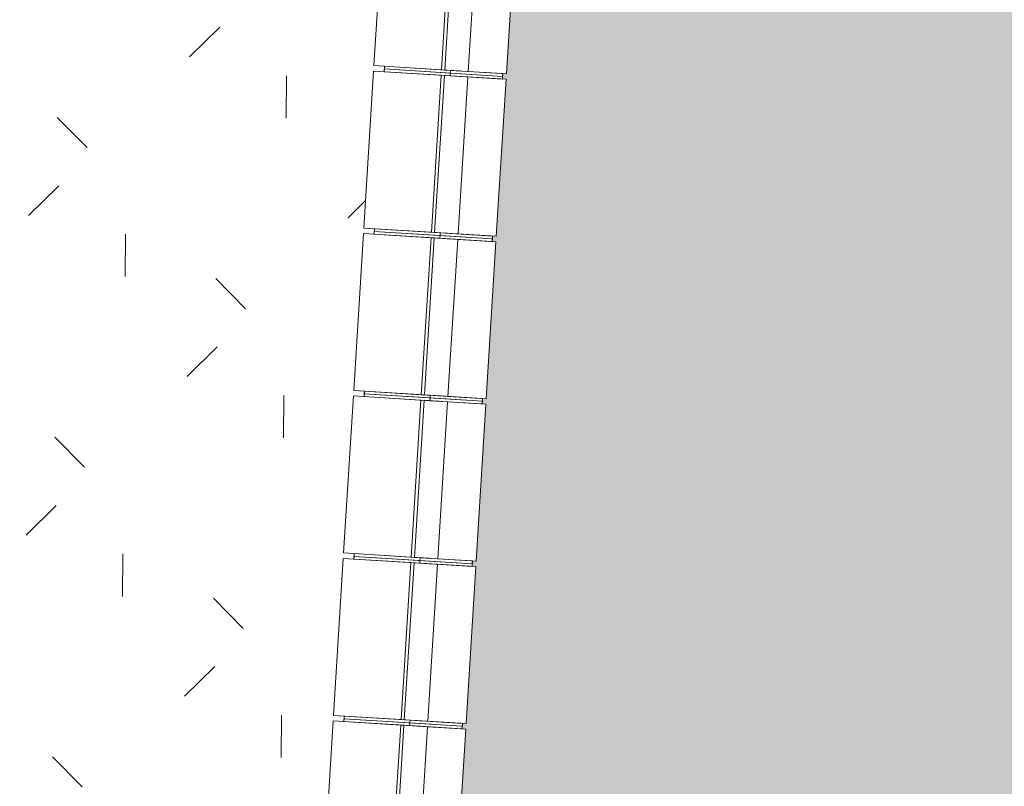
# Model space of a CAD drawing. Header units: centimetres. Extents: x -3187 to 4392, y -3706 to 602.
# Tile 8 of 26: x -1594 to -1049, y -2883 to -2459. Entities that reach past the tile are written whole.
import ezdxf

# ---------------------------------------------------------------- set-up
doc = ezdxf.new("R2010")
doc.units = ezdxf.units.CM
for name, color, linetype, lineweight in [('0-1', 7, 'Continuous', 5), ('ANNOTATIONS-1', 7, 'Continuous', 9), ('MUR', 7, 'Continuous', 9), ('OSSATURE', 7, 'Continuous', 9), ('SOL', 7, 'Continuous', 9)]:
    doc.layers.add(name, color=color, linetype=linetype, lineweight=lineweight)
for name, color, linetype, lineweight, true_color in [('A-FLOR-PATT-1', 7, 'Continuous', 5, 0xf4f4f4), ('AB1_MAC-1', 7, 'Continuous', 9, 0xaaaaaa), ('AB3_VEGETATION_pelouse_surface-1', 7, 'Continuous', 9, 0xaaaaaa)]:
    doc.layers.add(name, color=color, linetype=linetype, lineweight=lineweight, true_color=true_color)

# ---------------------------------------------------------------- blocks, each defined once
blk = doc.blocks.new('B02_ARC_rvt-1-2021_015_1011_ARC_1_100_Aménagement extérieur Etat projeté')
at = {"layer": 'A-FLOR-PATT-1'}
blk.add_hatch(color=256, dxfattribs=at).paths.add_polyline_path([(324.34, -3162.33), (461.48, -2506.28), (360.94, -2485.75), (250.36, -2464.27), (247.57, -2479), (126.31, -2456.74), (5.7, -2435.87), (-114.92, -2416.3), (-235.54, -2397.99), (-356.16, -2380.97), (-456.68, -2367.66), (-577.3, -2352.96), (-697.92, -2339.51), (-818.54, -2327.31), (-939.16, -2316.36), (-1042.07, -2307.93), (-1041.3, -2297.96), (-1046.26, -2297.58), (-1049, -2330.64), (-1184.99, -2320.29), (-1315.43, -2310.67), (-1315.43, -2312.18), (-1313.5, -2312.3), (-1318.89, -2399.13), (-1320.93, -2399.13), (-1321.11, -2402), (-1319.08, -2402.12), (-1324.66, -2488.94), (-1326.51, -2488.96), (-1326.69, -2491.82), (-1324.66, -2491.95), (-1330.05, -2578.78), (-1332.09, -2578.78), (-1332.27, -2581.65), (-1330.24, -2581.78), (-1335.64, -2668.61), (-1337.67, -2668.61), (-1337.85, -2671.48), (-1335.82, -2671.6), (-1341.4, -2758.42), (-1343.25, -2758.44), (-1343.43, -2761.3), (-1341.4, -2761.43), (-1346.8, -2848.26), (-1348.84, -2848.26), (-1349.01, -2851.13), (-1346.99, -2851.26), (-1352.7, -2943.19), (-1220.61, -2952.15), (-1099.99, -2961.54), (-979.37, -2972.13), (-858.75, -2983.93), (-722.14, -2998.73), (-722.14, -2998.79), (-597.4, -3013.58), (-542.47, -3020.42), (-542.47, -3020.67), (-539.03, -3021.1), (-539, -3020.86), (-452.76, -3032.34), (-452.75, -3032.61), (-449.34, -3033.07), (-449.29, -3032.7), (-363.12, -3044.69), (-363.12, -3045.13), (-359.73, -3045.63), (-359.66, -3045.18), (-273.58, -3057.79), (-273.58, -3058.32), (-270.21, -3058.81), (-270.13, -3058.3), (-184.14, -3071.54), (-184.07, -3072.33), (-180.82, -3072.84), (-180.69, -3072.07), (-94.82, -3086.05), (-94.8, -3086.9), (-91.52, -3087.45), (-91.36, -3086.48), (-5.57, -3100.95), (-5.57, -3102.05), (-2.32, -3102.63), (-2.12, -3101.53), (83.56, -3116.62), (83.56, -3117.9), (86.77, -3118.47), (86.99, -3117.23), (172.57, -3132.93), (172.28, -3134.48), (175.7, -3135.12), (176, -3133.56), (261.46, -3149.87), (261.11, -3151.67), (264.52, -3152.35), (264.88, -3150.53), (323.92, -3162.24)])
at = {"layer": 'MUR'}
for p, q in [((-1326.5, -2488.83), (-1326.69, -2491.82)), ((-1326.69, -2491.82), (-1326.5, -2488.83)), ((-1332.08, -2578.66), (-1332.27, -2581.65)), ((-1332.27, -2581.65), (-1332.08, -2578.66)), ((-1337.66, -2668.48), (-1337.85, -2671.48)), ((-1337.85, -2671.48), (-1337.66, -2668.48)), ((-1343.25, -2758.31), (-1343.43, -2761.3)), ((-1343.43, -2761.3), (-1343.25, -2758.31)), ((-1348.83, -2848.14), (-1349.01, -2851.13)), ((-1349.01, -2851.13), (-1348.83, -2848.14))]:
    blk.add_line(p, q, dxfattribs=at)
at = {"layer": 'SOL'}
for p, q in [((-1326.69, -2491.82), (-1326.5, -2488.83)), ((-1326.5, -2488.83), (-1326.69, -2491.82)), ((-1326.69, -2491.82), (-1326.5, -2488.83)), ((-1326.5, -2488.83), (-1326.69, -2491.82)), ((-1332.27, -2581.65), (-1332.08, -2578.66)), ((-1332.08, -2578.66), (-1332.27, -2581.65)), ((-1332.27, -2581.65), (-1332.08, -2578.66)), ((-1332.08, -2578.66), (-1332.27, -2581.65)), ((-1337.85, -2671.48), (-1337.66, -2668.48)), ((-1337.66, -2668.48), (-1337.85, -2671.48)), ((-1337.85, -2671.48), (-1337.66, -2668.48)), ((-1337.66, -2668.48), (-1337.85, -2671.48)), ((-1343.43, -2761.3), (-1343.25, -2758.31)), ((-1343.25, -2758.31), (-1343.43, -2761.3)), ((-1343.43, -2761.3), (-1343.25, -2758.31)), ((-1343.25, -2758.31), (-1343.43, -2761.3)), ((-1349.01, -2851.13), (-1348.83, -2848.14)), ((-1348.83, -2848.14), (-1349.01, -2851.13)), ((-1349.01, -2851.13), (-1348.83, -2848.14)), ((-1348.83, -2848.14), (-1349.01, -2851.13))]:
    blk.add_line(p, q, dxfattribs=at)
blk = doc.blocks.new('B02_DC_STR_rvt-1-2021_015_1011_ARC_1_100_Aménagement extérieur Etat projeté')
at = {"layer": 'ANNOTATIONS-1'}
for p, q in [((-1391.87, -2484.77), (-1392.06, -2487.76)), ((-1397.46, -2574.59), (-1397.64, -2577.59)), ((-1403.04, -2664.42), (-1403.22, -2667.42)), ((-1408.62, -2754.25), (-1408.81, -2757.24)), ((-1414.2, -2844.07), (-1414.39, -2847.07))]:
    blk.add_line(p, q, dxfattribs=at)
at = {"layer": 'OSSATURE'}
for p, q in [((-1392.4, -2397.57), (-1397.79, -2484.4)), ((-1355.01, -2399.89), (-1360.4, -2486.72)), ((-1358.61, -2486.84), (-1353.21, -2400)), ((-1340.23, -2400.81), (-1345.63, -2487.64)), ((-1319.08, -2402.12), (-1324.47, -2488.96)), ((-1397.98, -2487.39), (-1403.37, -2574.23)), ((-1392.06, -2487.76), (-1397.98, -2487.39)), ((-1397.98, -2487.39), (-1360.59, -2489.72)), ((-1360.4, -2486.72), (-1397.79, -2484.4)), ((-1397.79, -2484.4), (-1391.87, -2484.77)), ((-1392.06, -2487.76), (-1391.97, -2486.26)), ((-1392.06, -2487.76), (-1355.63, -2490.03)), ((-1391.97, -2486.26), (-1391.87, -2484.77)), ((-1355.54, -2488.53), (-1391.97, -2486.26)), ((-1391.97, -2486.26), (-1326.59, -2490.33)), ((-1326.59, -2490.33), (-1391.97, -2486.26)), ((-1391.97, -2486.26), (-1355.54, -2488.53)), ((-1355.45, -2487.03), (-1391.87, -2484.77)), ((-1350.25, -2487.35), (-1360.4, -2486.72)), ((-1358.61, -2486.84), (-1351.49, -2487.28)), ((-1345.63, -2487.64), (-1358.61, -2486.84)), ((-1355.63, -2490.03), (-1355.54, -2488.53)), ((-1355.54, -2488.53), (-1355.45, -2487.03)), ((-1326.59, -2490.33), (-1355.54, -2488.53)), ((-1355.54, -2488.53), (-1326.59, -2490.33)), ((-1326.5, -2488.83), (-1355.45, -2487.03)), ((-1351.49, -2487.28), (-1349.2, -2487.42)), ((-1349.2, -2487.42), (-1350.25, -2487.35)), ((-1324.47, -2488.96), (-1345.63, -2487.64)), ((-1326.5, -2488.83), (-1326.59, -2490.33)), ((-1326.5, -2488.83), (-1326.59, -2490.33)), ((-1360.59, -2489.72), (-1365.98, -2576.55)), ((-1364.19, -2576.66), (-1358.79, -2489.83)), ((-1360.59, -2489.72), (-1350.44, -2490.35)), ((-1358.79, -2489.83), (-1345.82, -2490.64)), ((-1351.67, -2490.27), (-1358.79, -2489.83)), ((-1355.63, -2490.03), (-1326.69, -2491.82)), ((-1349.38, -2490.41), (-1351.67, -2490.27)), ((-1345.82, -2490.64), (-1351.21, -2577.47)), ((-1350.44, -2490.35), (-1349.38, -2490.41)), ((-1345.82, -2490.64), (-1324.66, -2491.95)), ((-1324.66, -2491.95), (-1330.05, -2578.78)), ((-1326.59, -2490.33), (-1326.69, -2491.82)), ((-1326.59, -2490.33), (-1326.69, -2491.82)), ((-1365.98, -2576.55), (-1403.37, -2574.23)), ((-1403.37, -2574.23), (-1397.46, -2574.59)), ((-1397.64, -2577.59), (-1397.55, -2576.09)), ((-1397.55, -2576.09), (-1397.46, -2574.59)), ((-1361.12, -2578.36), (-1397.55, -2576.09)), ((-1397.55, -2576.09), (-1332.18, -2580.15)), ((-1332.18, -2580.15), (-1397.55, -2576.09)), ((-1397.55, -2576.09), (-1361.12, -2578.36)), ((-1361.03, -2576.86), (-1397.46, -2574.59)), ((-1355.84, -2577.18), (-1365.98, -2576.55)), ((-1403.56, -2577.22), (-1408.96, -2664.05)), ((-1397.64, -2577.59), (-1403.56, -2577.22)), ((-1403.56, -2577.22), (-1366.17, -2579.54)), ((-1397.64, -2577.59), (-1361.33, -2579.85)), ((-1366.17, -2579.54), (-1371.57, -2666.38)), ((-1369.77, -2666.49), (-1364.37, -2579.66)), ((-1366.17, -2579.54), (-1356.02, -2580.18)), ((-1364.37, -2579.66), (-1351.4, -2580.46)), ((-1357.26, -2580.1), (-1364.37, -2579.66)), ((-1364.19, -2576.66), (-1357.07, -2577.1)), ((-1351.21, -2577.47), (-1364.19, -2576.66)), ((-1361.21, -2579.85), (-1361.12, -2578.36)), ((-1361.21, -2579.85), (-1332.27, -2581.65)), ((-1361.12, -2578.36), (-1361.03, -2576.86)), ((-1332.18, -2580.15), (-1361.12, -2578.36)), ((-1361.12, -2578.36), (-1332.18, -2580.15)), ((-1332.08, -2578.66), (-1361.03, -2576.86)), ((-1354.96, -2580.24), (-1357.26, -2580.1)), ((-1357.07, -2577.1), (-1354.78, -2577.25)), ((-1351.4, -2580.46), (-1356.79, -2667.29)), ((-1356.02, -2580.18), (-1354.96, -2580.24)), ((-1354.78, -2577.25), (-1355.84, -2577.18)), ((-1351.4, -2580.46), (-1330.24, -2581.78)), ((-1330.05, -2578.78), (-1351.21, -2577.47)), ((-1330.24, -2581.78), (-1335.64, -2668.61)), ((-1332.18, -2580.15), (-1332.27, -2581.65)), ((-1332.18, -2580.15), (-1332.27, -2581.65)), ((-1332.08, -2578.66), (-1332.18, -2580.15)), ((-1332.08, -2578.66), (-1332.18, -2580.15)), ((-1409.14, -2667.05), (-1414.54, -2753.88)), ((-1403.22, -2667.42), (-1409.14, -2667.05)), ((-1409.14, -2667.05), (-1371.75, -2669.37)), ((-1371.57, -2666.38), (-1408.96, -2664.05)), ((-1408.96, -2664.05), (-1403.04, -2664.42)), ((-1403.22, -2667.42), (-1403.13, -2665.92)), ((-1403.22, -2667.42), (-1366.79, -2669.68)), ((-1403.13, -2665.92), (-1403.04, -2664.42)), ((-1366.7, -2668.18), (-1403.13, -2665.92)), ((-1403.13, -2665.92), (-1337.76, -2669.98)), ((-1337.76, -2669.98), (-1403.13, -2665.92)), ((-1403.13, -2665.92), (-1366.7, -2668.18)), ((-1366.61, -2666.69), (-1403.04, -2664.42)), ((-1361.42, -2667.01), (-1371.57, -2666.38)), ((-1369.77, -2666.49), (-1362.65, -2666.93)), ((-1356.79, -2667.29), (-1369.77, -2666.49)), ((-1366.79, -2669.68), (-1366.7, -2668.18)), ((-1366.7, -2668.18), (-1366.61, -2666.69)), ((-1337.76, -2669.98), (-1366.7, -2668.18)), ((-1366.7, -2668.18), (-1337.76, -2669.98)), ((-1337.66, -2668.48), (-1366.61, -2666.69)), ((-1362.65, -2666.93), (-1360.36, -2667.07)), ((-1360.36, -2667.07), (-1361.33, -2667.01)), ((-1335.64, -2668.61), (-1356.79, -2667.29)), ((-1337.66, -2668.48), (-1337.76, -2669.98)), ((-1337.66, -2668.48), (-1337.76, -2669.98)), ((-1371.75, -2669.37), (-1377.15, -2756.2)), ((-1375.35, -2756.32), (-1369.95, -2669.48)), ((-1371.75, -2669.37), (-1361.6, -2670)), ((-1369.95, -2669.48), (-1356.98, -2670.29)), ((-1362.84, -2669.93), (-1369.95, -2669.48)), ((-1366.79, -2669.68), (-1337.85, -2671.48)), ((-1360.54, -2670.07), (-1362.84, -2669.93)), ((-1356.98, -2670.29), (-1362.38, -2757.12)), ((-1361.6, -2670), (-1360.54, -2670.07)), ((-1356.98, -2670.29), (-1335.82, -2671.6)), ((-1335.82, -2671.6), (-1341.22, -2758.44)), ((-1337.76, -2669.98), (-1337.85, -2671.48)), ((-1337.76, -2669.98), (-1337.85, -2671.48)), ((-1377.15, -2756.2), (-1414.54, -2753.88)), ((-1414.54, -2753.88), (-1408.62, -2754.25)), ((-1408.81, -2757.24), (-1408.71, -2755.75)), ((-1408.71, -2755.75), (-1408.62, -2754.25)), ((-1372.28, -2758.01), (-1408.71, -2755.75)), ((-1408.71, -2755.75), (-1343.34, -2759.81)), ((-1343.34, -2759.81), (-1408.71, -2755.75)), ((-1408.71, -2755.75), (-1372.28, -2758.01)), ((-1372.19, -2756.51), (-1408.62, -2754.25)), ((-1367, -2756.83), (-1377.15, -2756.2)), ((-1414.72, -2756.87), (-1420.12, -2843.71)), ((-1408.81, -2757.24), (-1414.72, -2756.87)), ((-1414.72, -2756.87), (-1377.33, -2759.2)), ((-1408.81, -2757.24), (-1372.38, -2759.51)), ((-1377.33, -2759.2), (-1382.73, -2846.03)), ((-1380.93, -2846.14), (-1375.54, -2759.31)), ((-1377.33, -2759.2), (-1367.18, -2759.83)), ((-1375.54, -2759.31), (-1362.56, -2760.12)), ((-1368.42, -2759.75), (-1375.54, -2759.31)), ((-1375.35, -2756.32), (-1368.23, -2756.76)), ((-1362.38, -2757.12), (-1375.35, -2756.32)), ((-1372.38, -2759.51), (-1372.28, -2758.01)), ((-1372.38, -2759.51), (-1343.43, -2761.3)), ((-1372.28, -2758.01), (-1372.19, -2756.51)), ((-1343.34, -2759.81), (-1372.28, -2758.01)), ((-1372.28, -2758.01), (-1343.34, -2759.81)), ((-1343.25, -2758.31), (-1372.19, -2756.51)), ((-1366.13, -2759.89), (-1368.42, -2759.75)), ((-1368.23, -2756.76), (-1365.94, -2756.9)), ((-1362.56, -2760.12), (-1367.96, -2846.95)), ((-1367.18, -2759.83), (-1366.13, -2759.89)), ((-1365.94, -2756.9), (-1367, -2756.83)), ((-1362.56, -2760.12), (-1341.4, -2761.43)), ((-1341.22, -2758.44), (-1362.38, -2757.12)), ((-1341.4, -2761.43), (-1346.8, -2848.26)), ((-1343.34, -2759.81), (-1343.43, -2761.3)), ((-1343.34, -2759.81), (-1343.43, -2761.3)), ((-1343.25, -2758.31), (-1343.34, -2759.81)), ((-1343.25, -2758.31), (-1343.34, -2759.81)), ((-1420.31, -2846.7), (-1425.7, -2933.53)), ((-1414.39, -2847.07), (-1420.31, -2846.7)), ((-1420.31, -2846.7), (-1382.91, -2849.02)), ((-1382.73, -2846.03), (-1420.12, -2843.71)), ((-1420.12, -2843.71), (-1414.2, -2844.07)), ((-1414.39, -2847.07), (-1414.3, -2845.57)), ((-1414.39, -2847.07), (-1377.96, -2849.33)), ((-1414.3, -2845.57), (-1414.2, -2844.07)), ((-1377.87, -2847.84), (-1414.3, -2845.57)), ((-1414.3, -2845.57), (-1348.92, -2849.63)), ((-1348.92, -2849.63), (-1414.3, -2845.57)), ((-1414.3, -2845.57), (-1377.87, -2847.84)), ((-1377.77, -2846.34), (-1414.2, -2844.07)), ((-1372.58, -2846.66), (-1382.73, -2846.03)), ((-1380.93, -2846.14), (-1373.82, -2846.58)), ((-1367.96, -2846.95), (-1380.93, -2846.14)), ((-1377.96, -2849.33), (-1377.87, -2847.84)), ((-1377.87, -2847.84), (-1377.77, -2846.34)), ((-1348.92, -2849.63), (-1377.87, -2847.84)), ((-1377.87, -2847.84), (-1348.92, -2849.63)), ((-1348.83, -2848.14), (-1377.77, -2846.34)), ((-1373.82, -2846.58), (-1371.52, -2846.73)), ((-1371.52, -2846.73), (-1372.58, -2846.66)), ((-1346.8, -2848.26), (-1367.96, -2846.95)), ((-1348.83, -2848.14), (-1348.92, -2849.63)), ((-1348.83, -2848.14), (-1348.92, -2849.63)), ((-1382.91, -2849.02), (-1388.31, -2935.86)), ((-1386.51, -2935.97), (-1381.12, -2849.14)), ((-1382.91, -2849.02), (-1372.77, -2849.66)), ((-1381.12, -2849.14), (-1368.14, -2849.94)), ((-1374, -2849.58), (-1381.12, -2849.14)), ((-1377.96, -2849.33), (-1349.01, -2851.13)), ((-1371.71, -2849.72), (-1374, -2849.58)), ((-1368.14, -2849.94), (-1373.54, -2936.78)), ((-1372.77, -2849.66), (-1371.71, -2849.72)), ((-1368.14, -2849.94), (-1346.99, -2851.26)), ((-1346.99, -2851.26), (-1352.38, -2938.09)), ((-1348.92, -2849.63), (-1349.01, -2851.13)), ((-1348.92, -2849.63), (-1349.01, -2851.13))]:
    blk.add_line(p, q, dxfattribs=at)
at = {"layer": 'SOL'}
for p, q in [((-1392.06, -2487.76), (-1391.87, -2484.77)), ((-1391.97, -2486.26), (-1392.06, -2487.76)), ((-1391.87, -2484.77), (-1391.97, -2486.26)), ((-1397.64, -2577.59), (-1397.46, -2574.59)), ((-1397.55, -2576.09), (-1397.64, -2577.59)), ((-1397.46, -2574.59), (-1397.55, -2576.09)), ((-1403.22, -2667.42), (-1403.04, -2664.42)), ((-1403.13, -2665.92), (-1403.22, -2667.42)), ((-1403.04, -2664.42), (-1403.13, -2665.92)), ((-1408.81, -2757.24), (-1408.62, -2754.25)), ((-1408.71, -2755.75), (-1408.81, -2757.24)), ((-1408.62, -2754.25), (-1408.71, -2755.75)), ((-1414.39, -2847.07), (-1414.2, -2844.07)), ((-1414.3, -2845.57), (-1414.39, -2847.07)), ((-1414.2, -2844.07), (-1414.3, -2845.57))]:
    blk.add_line(p, q, dxfattribs=at)
blk = doc.blocks.new('site_dwg-305339-2021_015_1011_ARC_1_100_Aménagement extérieur Etat projeté')
at = {"layer": 'AB3_VEGETATION_pelouse_surface-1'}
h = blk.add_hatch(dxfattribs=at)
h.set_pattern_fill('FP_2', color=256, style=0, pattern_type=2)
h.set_pattern_definition([(89.567, (-40318099.34, -17074163.435), (-87.71750986, 89.0534421), [23.437, -153.339]), (44.567, (-40318099.34, -17074163.43), (-87.71785487, 89.05379237), [23.438, -101.563]), (134.567, (-40318099.34, -17074163.43), (-89.05379237, -87.71785487), [23.437, -101.562])])
h.paths.add_polyline_path([(29872, 16486.8), (29942.15, 16486.81), (29946.26, 16505.19), (29950.52, 16528.09), (29953.94, 16551.13), (29956.79, 16577.14), (29958.58, 16603.23), (29959.31, 16629.38), (29958.97, 16655.54), (29957.58, 16681.66), (29955.12, 16707.71), (29950.88, 16723.33), (29945.45, 16738.57), (29938.87, 16753.36), (29931.17, 16767.59), (29922.39, 16781.19), (29912.6, 16794.08), (29901.85, 16806.18), (29890.2, 16817.41), (29877.72, 16827.72), (29864.48, 16837.03), (29850.57, 16845.3), (29836.06, 16852.48), (29821.05, 16858.52), (29805.61, 16863.39), (29789.85, 16867.06), (29778.09, 16868.86), (29775.69, 16861.72), (29770.38, 16863.5), (29769.59, 16860.6), (29774.74, 16858.88), (29747.05, 16776.4), (29741.59, 16778.23), (29740.63, 16775.39), (29746.09, 16773.56), (29718.41, 16691.08), (29712.79, 16692.95), (29711.83, 16690.12), (29717.45, 16688.24), (29665.38, 16533.11), (29508.92, 16584.6), (29510.6, 16590.41), (29507.91, 16591.14), (29506.1, 16585.52), (29423.27, 16612.12), (29425.08, 16617.75), (29422.19, 16618.56), (29420.45, 16613.02), (29337.43, 16639.03), (29339.16, 16644.81), (29336.33, 16645.55), (29334.61, 16639.9), (29251.4, 16665.31), (29253.12, 16670.96), (29250.22, 16671.73), (29248.57, 16666.17), (29165.18, 16690.98), (29166.8, 16696.79), (29163.99, 16697.48), (29162.34, 16691.81), (29078.78, 16716.02), (29080.42, 16721.7), (29077.51, 16722.43), (29075.94, 16716.84), (28992.2, 16740.45), (28993.71, 16746.29), (28990.92, 16746.94), (28989.35, 16741.24), (28967.86, 16747.14), (28911.34, 16532.47), (28899.47, 16535.55), (28890.24, 16499.81), (28387.71, 16629.98), (28441.47, 16880.25), (28378.1, 16894.71), (28379.41, 16900.47), (28376.45, 16901), (28375.21, 16895.35), (28290.25, 16914.1), (28291.55, 16919.96), (28288.57, 16920.4), (28287.36, 16914.72), (28202.27, 16932.86), (28203.35, 16938.67), (28200.54, 16939.14), (28199.37, 16933.45), (28114.16, 16950.98), (28115.37, 16956.86), (28112.39, 16957.27), (28111.26, 16951.55), (28025.92, 16968.47), (28027.07, 16974.26), (28024.1, 16974.75), (28023.01, 16969.02), (27937.55, 16985.32), (27938.68, 16991.22), (27935.7, 16991.61), (27934.64, 16985.86), (27849.07, 17001.54), (27850.13, 17007.35), (27847.18, 17007.84), (27846.16, 17002.06), (27760.47, 17017.13), (27761.51, 17023.04), (27758.53, 17023.41), (27757.56, 17017.62), (27671.76, 17032.07), (27672.75, 17037.9), (27669.78, 17038.37), (27668.84, 17032.54), (27582.95, 17046.38), (27583.89, 17052.21), (27580.93, 17052.66), (27580.03, 17046.83), (27494.04, 17060.05), (27494.95, 17065.99), (27491.97, 17066.32), (27491.11, 17060.48), (27405.03, 17073.08), (27405.89, 17078.93), (27402.92, 17079.34), (27402.1, 17073.49), (27315.93, 17085.47), (27316.76, 17091.43), (27313.77, 17091.71), (27313, 17085.86), (27226.77, 17097.45), (27227.52, 17103.08), (27224.54, 17103.47), (27223.81, 17097.59), (27137.48, 17108.33), (27138.22, 17114.31), (27135.22, 17114.54), (27134.54, 17108.68), (27048.13, 17118.8), (27048.82, 17124.67), (27045.84, 17125.04), (27045.19, 17119.13), (26958.71, 17128.63), (26959.37, 17134.62), (26956.37, 17134.81), (26955.77, 17128.93), (26869.22, 17137.81), (26869.82, 17143.69), (26866.84, 17144.03), (26866.28, 17138.09), (26779.67, 17146.35), (26780.05, 17152.37), (26777.24, 17152.49), (26776.72, 17146.61), (26690.06, 17154.25), (26690.58, 17160.13), (26687.59, 17160.45), (26687.11, 17154.49), (26600.4, 17161.5), (26600.88, 17167.52), (26597.87, 17167.52), (26597.45, 17161.72), (26510.68, 17168.11), (26511.11, 17174), (26508.11, 17174.09), (26507.73, 17168.31), (26344.84, 17179.13), (26355.29, 17344.82), (26361.03, 17344.46), (26361.02, 17347.47), (26355.29, 17347.83), (26360.86, 17434.65), (26366.59, 17434.29), (26366.59, 17437.3), (26360.86, 17437.65), (26366.43, 17524.47), (26372.16, 17524.12), (26372.16, 17527.13), (26366.43, 17527.48), (26371.99, 17614.3), (26377.72, 17613.95), (26377.72, 17616.95), (26371.99, 17617.31), (26377.56, 17704.13), (26383.29, 17703.77), (26383.29, 17706.78), (26377.56, 17707.14), (26383.13, 17793.96), (26388.86, 17793.6), (26388.86, 17796.61), (26383.13, 17796.96), (26388.7, 17883.79), (26394.43, 17883.54), (26394.42, 17885.91), (26388.7, 17886.33), (26390.41, 17909.27), (26467.99, 17903.48), (26702.2, 17929.71), (26710.26, 18023.74), (26626.25, 18030.33), (26626.72, 18036.35), (26624.12, 18036.35), (26623.7, 18030.52), (26536.93, 18036.84), (26537.34, 18042.62), (26534.24, 18042.91), (26533.85, 18036.94), (26447.04, 18042.55), (26447.42, 18048.56), (26444.38, 18048.74), (26444.04, 18042.73), (26357.18, 18047.74), (26357.53, 18053.74), (26354.58, 18053.72), (26354.28, 18047.9), (26267.39, 18052.3), (26267.69, 18058.19), (26264.71, 18058.4), (26264.45, 18052.44), (26177.53, 18056.24), (26177.57, 18062.24), (26174.79, 18062.12), (26174.58, 18056.36), (26087.64, 18059.55), (26087.67, 18065.46), (26084.86, 18065.62), (26084.69, 18059.65), (25997.73, 18062.25), (25997.75, 18068.24), (25994.91, 18068.2), (25994.77, 18062.33), (25907.8, 18064.32), (25907.82, 18070.22), (25904.94, 18070.35), (25904.84, 18064.38), (25817.86, 18065.77), (25817.87, 18071.75), (25815.05, 18071.69), (25814.99, 18065.8), (25728, 18066.72), (25728, 18072.49), (25724.99, 18072.58), (25724.98, 18066.6), (25637.98, 18066.78), (25637.98, 18072.77), (25634.93, 18072.6), (25634.95, 18066.7), (25547.96, 18066.28), (25547.78, 18072.18), (25544.87, 18072.29), (25544.93, 18066.27), (25380.32, 18064.33), (25377.73, 18231.64), (25383.65, 18231.93), (25383.61, 18234.74), (25377.68, 18234.64), (25376.33, 18321.63), (25382.26, 18321.92), (25382.21, 18324.72), (25376.28, 18324.63), (25374.93, 18411.62), (25380.86, 18411.91), (25380.82, 18414.71), (25374.89, 18414.62), (25373.54, 18501.61), (25379.46, 18501.89), (25379.42, 18504.7), (25373.49, 18504.61), (25372.14, 18591.6), (25378.07, 18591.88), (25378.02, 18594.69), (25372.1, 18594.6), (25370.75, 18681.59), (25376.67, 18681.87), (25376.63, 18684.68), (25370.7, 18684.59), (25369.08, 18789.14), (25360.74, 18788.53), (25342.1, 18788.16), (25323.47, 18788.8), (25304.9, 18790.43), (25286.44, 18793.06), (25261.13, 18727.11), (25286.5, 18632.5), (25228.4, 18639.59), (25217.62, 18610.47), (25184.87, 18518.56), (25153.23, 18426.27), (25122.71, 18333.6), (25093.31, 18240.57), (25065.03, 18147.19), (25046.93, 18084.73), (25047.14, 16906.16), (26328.15, 16486.19), (29870.61, 16486.8)])

msp = doc.modelspace()

# ---------------------------------------------------------------- block references
at = {"layer": '0-1'}
for name in ['B02_ARC_rvt-1-2021_015_1011_ARC_1_100_Aménagement extérieur Etat projeté', 'B02_DC_STR_rvt-1-2021_015_1011_ARC_1_100_Aménagement extérieur Etat projeté']:
    msp.add_blockref(name, (0, 0), dxfattribs=at)
at = {"layer": 'AB1_MAC-1', "rotation": 359.9901930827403}
msp.add_blockref('site_dwg-305339-2021_015_1011_ARC_1_100_Aménagement extérieur Etat projeté', (-27778.38, -20187.02), dxfattribs=at)

doc.saveas('drawing.dxf')
